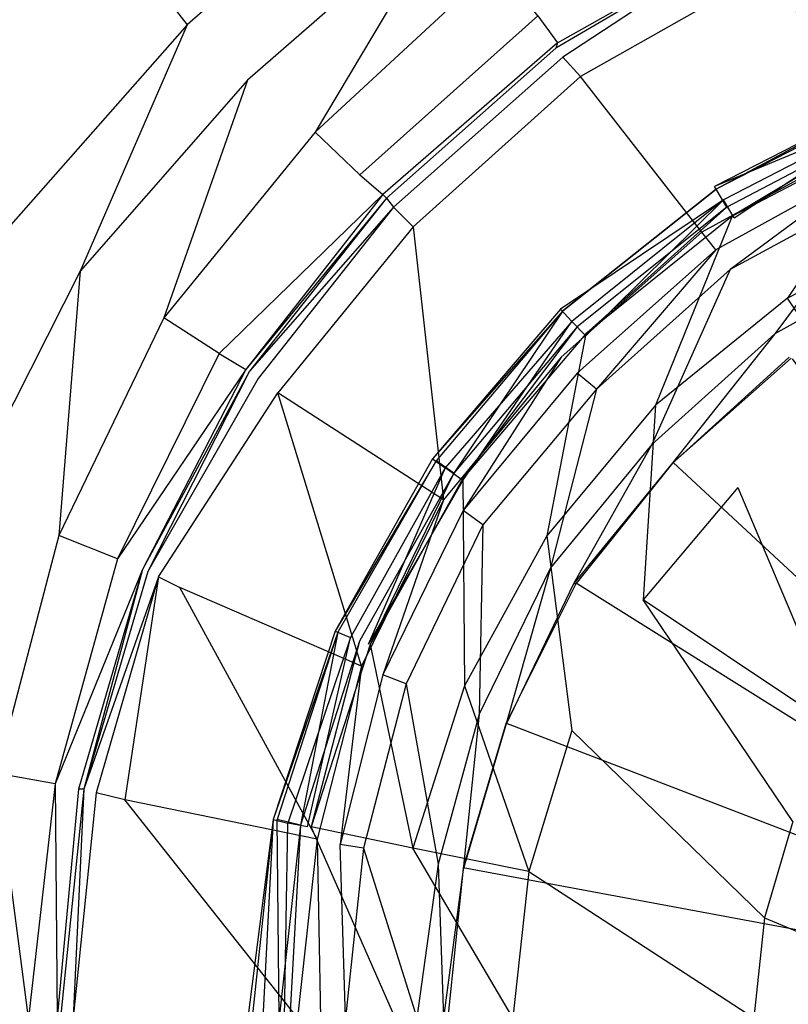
# Model space of a CAD drawing. Extents: x 0 to 1.4, y -0.9 to 0.
# Tile 9 of 18: x 0.63 to 0.673, y -0.4493 to -0.3942. Entities that reach past the tile are written whole.
import ezdxf

# ---------------------------------------------------------------- set-up
doc = ezdxf.new("R2010")
doc.units = 0
doc.layers.add('L0_ABLAUF_INF_0___REPLACEMTFORE', color=7, linetype='CONTINUOUS')
doc.layers.add('L1_WANNE_0_N_6231S4____REPLACEM', color=7, linetype='CONTINUOUS')

msp = doc.modelspace()

# ---------------------------------------------------------------- linework, layer by layer
at = {"layer": 'L0_ABLAUF_INF_0___REPLACEMTFORE', "color": 8}
for points, invisible_edges in [([(0.678888, -0.39935, 0.021751), (0.66889, -0.403504, 0.02297), (0.678584, -0.398506, 0.02297), (0.678888, -0.39935, 0.021751)], 14), ([(0.668988, -0.40365, 0.024191), (0.678584, -0.398506, 0.02297), (0.66889, -0.403504, 0.02297), (0.668988, -0.40365, 0.024191)], 13), ([(0.678584, -0.398506, 0.02297), (0.668988, -0.40365, 0.024191), (0.678688, -0.39865, 0.024191), (0.678584, -0.398506, 0.02297)], 14), ([(0.678688, -0.39865, 0.024191), (0.668988, -0.40365, 0.024191), (0.669588, -0.40465, 0.02504), (0.678688, -0.39865, 0.024191)], 14), ([(0.679088, -0.39965, 0.02504), (0.678688, -0.39865, 0.024191), (0.669588, -0.40465, 0.02504), (0.679088, -0.39965, 0.02504)], 14), ([(0.66889, -0.403504, 0.02297), (0.678888, -0.39935, 0.021751), (0.669388, -0.40425, 0.021751), (0.66889, -0.403504, 0.02297)], 13), ([(0.678888, -0.39935, 0.021751), (0.669988, -0.40525, 0.021963), (0.669388, -0.40425, 0.021751), (0.678888, -0.39935, 0.021751)], 13), ([(0.669888, -0.40515, 0.025146), (0.679088, -0.39965, 0.02504), (0.669588, -0.40465, 0.02504), (0.669888, -0.40515, 0.025146)], 13), ([(0.679088, -0.39965, 0.02504), (0.669888, -0.40515, 0.025146), (0.679288, -0.40025, 0.025146), (0.679088, -0.39965, 0.02504)], 14), ([(0.669988, -0.40525, 0.021963), (0.678888, -0.39935, 0.021751), (0.679388, -0.40045, 0.021963), (0.669988, -0.40525, 0.021963)], 14), ([(0.672988, -0.40975, 0.025676), (0.679288, -0.40025, 0.025146), (0.669888, -0.40515, 0.025146), (0.672988, -0.40975, 0.025676)], 13), ([(0.679288, -0.40025, 0.025146), (0.672988, -0.40975, 0.025676), (0.681388, -0.40535, 0.025676), (0.679288, -0.40025, 0.025146)], 14), ([(0.669388, -0.40425, 0.021751), (0.660258, -0.41037, 0.023024), (0.66889, -0.403504, 0.02297), (0.669388, -0.40425, 0.021751)], 14), ([(0.668988, -0.40365, 0.024191), (0.66889, -0.403504, 0.02297), (0.660258, -0.41037, 0.023024), (0.668988, -0.40365, 0.024191)], 14), ([(0.660388, -0.41045, 0.024297), (0.668988, -0.40365, 0.024191), (0.660258, -0.41037, 0.023024), (0.660388, -0.41045, 0.024297)], 14), ([(0.668988, -0.40365, 0.024191), (0.660388, -0.41045, 0.024297), (0.661188, -0.41135, 0.02504), (0.668988, -0.40365, 0.024191)], 14), ([(0.669588, -0.40465, 0.02504), (0.668988, -0.40365, 0.024191), (0.661188, -0.41135, 0.02504), (0.669588, -0.40465, 0.02504)], 14), ([(0.660258, -0.41037, 0.023024), (0.669388, -0.40425, 0.021751), (0.660888, -0.41105, 0.021751), (0.660258, -0.41037, 0.023024)], 13), ([(0.669388, -0.40425, 0.021751), (0.661688, -0.41185, 0.021963), (0.660888, -0.41105, 0.021751), (0.669388, -0.40425, 0.021751)], 13), ([(0.661688, -0.41175, 0.025146), (0.669588, -0.40465, 0.02504), (0.661188, -0.41135, 0.02504), (0.661688, -0.41175, 0.025146)], 13), ([(0.661688, -0.41185, 0.021963), (0.669388, -0.40425, 0.021751), (0.669988, -0.40525, 0.021963), (0.661688, -0.41185, 0.021963)], 14), ([(0.669588, -0.40465, 0.02504), (0.661688, -0.41175, 0.025146), (0.669888, -0.40515, 0.025146), (0.669588, -0.40465, 0.02504)], 14), ([(0.665588, -0.41575, 0.025676), (0.669888, -0.40515, 0.025146), (0.661688, -0.41175, 0.025146), (0.665588, -0.41575, 0.025676)], 13), ([(0.669888, -0.40515, 0.025146), (0.665588, -0.41575, 0.025676), (0.672988, -0.40975, 0.025676), (0.669888, -0.40515, 0.025146)], 14), ([(0.676588, -0.41515, 0.026207), (0.681388, -0.40535, 0.025676), (0.672988, -0.40975, 0.025676), (0.676588, -0.41515, 0.026207)], 13), ([(0.672988, -0.40975, 0.025676), (0.665588, -0.41575, 0.025676), (0.670188, -0.42035, 0.026313), (0.672988, -0.40975, 0.025676)], 14), ([(0.676588, -0.41515, 0.026207), (0.672988, -0.40975, 0.025676), (0.670188, -0.42035, 0.026313), (0.676588, -0.41515, 0.026207)], 14), ([(0.660258, -0.41037, 0.023024), (0.660888, -0.41105, 0.021751), (0.653089, -0.41875, 0.023024), (0.660258, -0.41037, 0.023024)], 14), ([(0.660258, -0.41037, 0.023024), (0.653089, -0.41875, 0.023024), (0.660388, -0.41045, 0.024297), (0.660258, -0.41037, 0.023024)], 14), ([(0.660388, -0.41045, 0.024297), (0.653089, -0.41875, 0.023024), (0.653288, -0.41885, 0.024297), (0.660388, -0.41045, 0.024297)], 14), ([(0.654288, -0.41955, 0.02504), (0.660388, -0.41045, 0.024297), (0.653288, -0.41885, 0.024297), (0.654288, -0.41955, 0.02504)], 13), ([(0.660388, -0.41045, 0.024297), (0.654288, -0.41955, 0.02504), (0.661188, -0.41135, 0.02504), (0.660388, -0.41045, 0.024297)], 14), ([(0.660888, -0.41105, 0.021751), (0.653788, -0.41925, 0.021751), (0.653089, -0.41875, 0.023024), (0.660888, -0.41105, 0.021751)], 14), ([(0.660888, -0.41105, 0.021751), (0.654788, -0.41995, 0.021963), (0.653788, -0.41925, 0.021751), (0.660888, -0.41105, 0.021751)], 13), ([(0.654788, -0.41995, 0.021963), (0.660888, -0.41105, 0.021751), (0.661688, -0.41185, 0.021963), (0.654788, -0.41995, 0.021963)], 14), ([(0.654788, -0.41985, 0.025146), (0.661188, -0.41135, 0.02504), (0.654288, -0.41955, 0.02504), (0.654788, -0.41985, 0.025146)], 13), ([(0.661188, -0.41135, 0.02504), (0.654788, -0.41985, 0.025146), (0.661688, -0.41175, 0.025146), (0.661188, -0.41135, 0.02504)], 14), ([(0.659488, -0.42305, 0.025676), (0.661688, -0.41175, 0.025146), (0.654788, -0.41985, 0.025146), (0.659488, -0.42305, 0.025676)], 13), ([(0.661688, -0.41175, 0.025146), (0.659488, -0.42305, 0.025676), (0.665588, -0.41575, 0.025676), (0.661688, -0.41175, 0.025146)], 14), ([(0.679588, -0.42975, 0.027162), (0.676588, -0.41515, 0.026207), (0.670188, -0.42035, 0.026313), (0.679588, -0.42975, 0.027162)], 14), ([(0.664888, -0.42665, 0.026313), (0.665588, -0.41575, 0.025676), (0.659488, -0.42305, 0.025676), (0.664888, -0.42665, 0.026313)], 13), ([(0.665588, -0.41575, 0.025676), (0.664888, -0.42665, 0.026313), (0.670188, -0.42035, 0.026313), (0.665588, -0.41575, 0.025676)], 14), ([(0.653089, -0.41875, 0.023024), (0.653788, -0.41925, 0.021751), (0.647636, -0.428393, 0.023024), (0.653089, -0.41875, 0.023024)], 14), ([(0.653089, -0.41875, 0.023024), (0.647636, -0.428393, 0.023024), (0.653288, -0.41885, 0.024297), (0.653089, -0.41875, 0.023024)], 14), ([(0.653288, -0.41885, 0.024297), (0.647636, -0.428393, 0.023024), (0.647788, -0.42845, 0.024297), (0.653288, -0.41885, 0.024297)], 14), ([(0.653288, -0.41885, 0.024297), (0.647788, -0.42845, 0.024297), (0.648988, -0.42895, 0.02504), (0.653288, -0.41885, 0.024297)], 14), ([(0.654288, -0.41955, 0.02504), (0.653288, -0.41885, 0.024297), (0.648988, -0.42895, 0.02504), (0.654288, -0.41955, 0.02504)], 14), ([(0.653788, -0.41925, 0.021751), (0.648488, -0.42875, 0.021751), (0.647636, -0.428393, 0.023024), (0.653788, -0.41925, 0.021751)], 14), ([(0.653788, -0.41925, 0.021751), (0.649488, -0.42915, 0.021963), (0.648488, -0.42875, 0.021751), (0.653788, -0.41925, 0.021751)], 14), ([(0.649588, -0.42915, 0.025146), (0.654288, -0.41955, 0.02504), (0.648988, -0.42895, 0.02504), (0.649588, -0.42915, 0.025146)], 13), ([(0.654788, -0.41995, 0.021963), (0.649488, -0.42915, 0.021963), (0.653788, -0.41925, 0.021751), (0.654788, -0.41995, 0.021963)], 14), ([(0.654288, -0.41955, 0.02504), (0.649588, -0.42915, 0.025146), (0.654788, -0.41985, 0.025146), (0.654288, -0.41955, 0.02504)], 14), ([(0.654888, -0.43145, 0.025676), (0.654788, -0.41985, 0.025146), (0.649588, -0.42915, 0.025146), (0.654888, -0.43145, 0.025676)], 13), ([(0.654788, -0.41985, 0.025146), (0.654888, -0.43145, 0.025676), (0.659488, -0.42305, 0.025676), (0.654788, -0.41985, 0.025146)], 14), ([(0.675988, -0.43405, 0.027162), (0.670188, -0.42035, 0.026313), (0.664888, -0.42665, 0.026313), (0.675988, -0.43405, 0.027162)], 13), ([(0.670188, -0.42035, 0.026313), (0.675988, -0.43405, 0.027162), (0.679588, -0.42975, 0.027162), (0.670188, -0.42035, 0.026313)], 14), ([(0.660888, -0.43395, 0.026313), (0.659488, -0.42305, 0.025676), (0.654888, -0.43145, 0.025676), (0.660888, -0.43395, 0.026313)], 13), ([(0.659488, -0.42305, 0.025676), (0.660888, -0.43395, 0.026313), (0.664888, -0.42665, 0.026313), (0.659488, -0.42305, 0.025676)], 14), ([(0.673288, -0.43905, 0.027268), (0.664888, -0.42665, 0.026313), (0.660888, -0.43395, 0.026313), (0.673288, -0.43905, 0.027268)], 14), ([(0.675988, -0.43405, 0.027162), (0.664888, -0.42665, 0.026313), (0.673288, -0.43905, 0.027268), (0.675988, -0.43405, 0.027162)], 14), ([(0.647636, -0.428393, 0.023024), (0.648488, -0.42875, 0.021751), (0.644153, -0.438944, 0.023024), (0.647636, -0.428393, 0.023024)], 14), ([(0.647636, -0.428393, 0.023024), (0.644153, -0.438944, 0.023024), (0.647788, -0.42845, 0.024297), (0.647636, -0.428393, 0.023024)], 14), ([(0.647788, -0.42845, 0.024297), (0.644153, -0.438944, 0.023024), (0.644388, -0.43895, 0.024297), (0.647788, -0.42845, 0.024297)], 14), ([(0.648488, -0.42875, 0.021751), (0.644988, -0.43915, 0.021751), (0.644153, -0.438944, 0.023024), (0.648488, -0.42875, 0.021751)], 14), ([(0.645688, -0.43925, 0.02504), (0.647788, -0.42845, 0.024297), (0.644388, -0.43895, 0.024297), (0.645688, -0.43925, 0.02504)], 13), ([(0.648488, -0.42875, 0.021751), (0.646088, -0.43935, 0.021963), (0.644988, -0.43915, 0.021751), (0.648488, -0.42875, 0.021751)], 13), ([(0.647788, -0.42845, 0.024297), (0.645688, -0.43925, 0.02504), (0.648988, -0.42895, 0.02504), (0.647788, -0.42845, 0.024297)], 14), ([(0.646288, -0.43935, 0.025146), (0.648988, -0.42895, 0.02504), (0.645688, -0.43925, 0.02504), (0.646288, -0.43935, 0.025146)], 13), ([(0.646088, -0.43935, 0.021963), (0.648488, -0.42875, 0.021751), (0.649488, -0.42915, 0.021963), (0.646088, -0.43935, 0.021963)], 14), ([(0.648988, -0.42895, 0.02504), (0.646288, -0.43935, 0.025146), (0.649588, -0.42915, 0.025146), (0.648988, -0.42895, 0.02504)], 14), ([(0.651988, -0.44055, 0.025676), (0.649588, -0.42915, 0.025146), (0.646288, -0.43935, 0.025146), (0.651988, -0.44055, 0.025676)], 13), ([(0.649588, -0.42915, 0.025146), (0.651988, -0.44055, 0.025676), (0.654888, -0.43145, 0.025676), (0.649588, -0.42915, 0.025146)], 14), ([(0.658488, -0.44185, 0.026313), (0.654888, -0.43145, 0.025676), (0.651988, -0.44055, 0.025676), (0.658488, -0.44185, 0.026313)], 13), ([(0.654888, -0.43145, 0.025676), (0.658488, -0.44185, 0.026313), (0.660888, -0.43395, 0.026313), (0.654888, -0.43145, 0.025676)], 14), ([(0.671688, -0.44445, 0.027268), (0.660888, -0.43395, 0.026313), (0.658488, -0.44185, 0.026313), (0.671688, -0.44445, 0.027268)], 13), ([(0.660888, -0.43395, 0.026313), (0.671688, -0.44445, 0.027268), (0.673288, -0.43905, 0.027268), (0.660888, -0.43395, 0.026313)], 14), ([(0.644153, -0.438944, 0.023024), (0.643588, -0.45005, 0.021751), (0.642739, -0.45005, 0.023078), (0.644153, -0.438944, 0.023024)], 14), ([(0.642988, -0.45005, 0.024403), (0.644153, -0.438944, 0.023024), (0.642739, -0.45005, 0.023078), (0.642988, -0.45005, 0.024403)], 13), ([(0.644153, -0.438944, 0.023024), (0.642988, -0.45005, 0.024403), (0.644388, -0.43895, 0.024297), (0.644153, -0.438944, 0.023024)], 14), ([(0.644488, -0.45005, 0.02504), (0.644388, -0.43895, 0.024297), (0.642988, -0.45005, 0.024403), (0.644488, -0.45005, 0.02504)], 14), ([(0.644153, -0.438944, 0.023024), (0.644988, -0.43915, 0.021751), (0.643588, -0.45005, 0.021751), (0.644153, -0.438944, 0.023024)], 14), ([(0.644988, -0.43915, 0.021751), (0.644788, -0.45005, 0.021963), (0.643588, -0.45005, 0.021751), (0.644988, -0.43915, 0.021751)], 13), ([(0.645688, -0.43925, 0.02504), (0.644388, -0.43895, 0.024297), (0.644488, -0.45005, 0.02504), (0.645688, -0.43925, 0.02504)], 14), ([(0.645088, -0.45005, 0.025146), (0.645688, -0.43925, 0.02504), (0.644488, -0.45005, 0.02504), (0.645088, -0.45005, 0.025146)], 13), ([(0.644788, -0.45005, 0.021963), (0.644988, -0.43915, 0.021751), (0.646088, -0.43935, 0.021963), (0.644788, -0.45005, 0.021963)], 14), ([(0.645688, -0.43925, 0.02504), (0.645088, -0.45005, 0.025146), (0.646288, -0.43935, 0.025146), (0.645688, -0.43925, 0.02504)], 14), ([(0.650988, -0.45005, 0.025782), (0.646288, -0.43935, 0.025146), (0.645088, -0.45005, 0.025146), (0.650988, -0.45005, 0.025782)], 14), ([(0.651988, -0.44055, 0.025676), (0.646288, -0.43935, 0.025146), (0.650988, -0.45005, 0.025782), (0.651988, -0.44055, 0.025676)], 14), ([(0.685389, -0.44715, 0.027798), (0.673288, -0.43905, 0.027268), (0.671688, -0.44445, 0.027268), (0.685389, -0.44715, 0.027798)], 13), ([(0.657588, -0.45005, 0.026313), (0.651988, -0.44055, 0.025676), (0.650988, -0.45005, 0.025782), (0.657588, -0.45005, 0.026313)], 14), ([(0.658488, -0.44185, 0.026313), (0.651988, -0.44055, 0.025676), (0.657588, -0.45005, 0.026313), (0.658488, -0.44185, 0.026313)], 14), ([(0.671088, -0.45005, 0.027268), (0.658488, -0.44185, 0.026313), (0.657588, -0.45005, 0.026313), (0.671088, -0.45005, 0.027268)], 13), ([(0.658488, -0.44185, 0.026313), (0.671088, -0.45005, 0.027268), (0.671688, -0.44445, 0.027268), (0.658488, -0.44185, 0.026313)], 14), ([(0.685189, -0.45005, 0.027798), (0.671688, -0.44445, 0.027268), (0.671088, -0.45005, 0.027268), (0.685189, -0.45005, 0.027798)], 13), ([(0.671688, -0.44445, 0.027268), (0.685189, -0.45005, 0.027798), (0.685389, -0.44715, 0.027798), (0.671688, -0.44445, 0.027268)], 14)]:
    msp.add_3dface(points, dxfattribs=dict(at, invisible_edges=invisible_edges))
at = {"layer": 'L1_WANNE_0_N_6231S4____REPLACEM', "color": 8}
for points, invisible_edges in [([(0.582167, -0.626368), (0.582159, -0.273679), (0.7, -0.237934), (0.582167, -0.626368)], 15), ([(0.582167, -0.626368), (0.7, -0.237934), (0.7, -0.662109), (0.582167, -0.626368)], 15), ([(0.639331, -0.394444, 0.028541), (0.573675, -0.309179, 0.030536), (0.563576, -0.317558, 0.030542), (0.639331, -0.394444, 0.028541)], 13), ([(0.573675, -0.309179, 0.030536), (0.639331, -0.394444, 0.028541), (0.651307, -0.383943, 0.028541), (0.573675, -0.309179, 0.030536)], 14), ([(0.563576, -0.317558, 0.030542), (0.629451, -0.405646, 0.028541), (0.639331, -0.394444, 0.028541), (0.563576, -0.317558, 0.030542)], 14), ([(0.651307, -0.383943, 0.028541), (0.639331, -0.394444, 0.028541), (0.642724, -0.397545, 0.028435), (0.651307, -0.383943, 0.028541)], 14), ([(0.654202, -0.387544, 0.028541), (0.651307, -0.383943, 0.028541), (0.642724, -0.397545, 0.028435), (0.654202, -0.387544, 0.028541)], 14), ([(0.646517, -0.400445, 0.028329), (0.654202, -0.387544, 0.028541), (0.642724, -0.397545, 0.028435), (0.646517, -0.400445, 0.028329)], 13), ([(0.654202, -0.387544, 0.028541), (0.646517, -0.400445, 0.028329), (0.656697, -0.391044, 0.028435), (0.654202, -0.387544, 0.028541)], 14), ([(0.685839, -0.387144, 0.01634), (0.672166, -0.391244, 0.016552), (0.677356, -0.401045, 0.008382), (0.685839, -0.387144, 0.01634)], 14), ([(0.658992, -0.393944, 0.027268), (0.66009, -0.395445, 0.02366), (0.671068, -0.389044, 0.02366), (0.658992, -0.393944, 0.027268)], 14), ([(0.66009, -0.395445, 0.02366), (0.670769, -0.389444, 0.020477), (0.671068, -0.389044, 0.02366), (0.66009, -0.395445, 0.02366)], 14), ([(0.670769, -0.389444, 0.020477), (0.66009, -0.395445, 0.02366), (0.65999, -0.395745, 0.020477), (0.670769, -0.389444, 0.020477)], 13), ([(0.670769, -0.389444, 0.020477), (0.65999, -0.395745, 0.020477), (0.660389, -0.396245, 0.018355), (0.670769, -0.389444, 0.020477)], 14), ([(0.670769, -0.389444, 0.020477), (0.660389, -0.396245, 0.018355), (0.671168, -0.390044, 0.018249), (0.670769, -0.389444, 0.020477)], 14), ([(0.660389, -0.396245, 0.018355), (0.661387, -0.397345, 0.016658), (0.671168, -0.390044, 0.018249), (0.660389, -0.396245, 0.018355)], 14), ([(0.672166, -0.391244, 0.016552), (0.671168, -0.390044, 0.018249), (0.661387, -0.397345, 0.016658), (0.672166, -0.391244, 0.016552)], 14), ([(0.656697, -0.391044, 0.028435), (0.646517, -0.400445, 0.028329), (0.649012, -0.402845, 0.027056), (0.656697, -0.391044, 0.028435)], 14), ([(0.658992, -0.393944, 0.027268), (0.656697, -0.391044, 0.028435), (0.649012, -0.402845, 0.027056), (0.658992, -0.393944, 0.027268)], 14), ([(0.672166, -0.391244, 0.016552), (0.661387, -0.397345, 0.016658), (0.668174, -0.406046, 0.008488), (0.672166, -0.391244, 0.016552)], 14), ([(0.677356, -0.401045, 0.008382), (0.672166, -0.391244, 0.016552), (0.668174, -0.406046, 0.008488), (0.677356, -0.401045, 0.008382)], 14), ([(0.658992, -0.393944, 0.027268), (0.649012, -0.402845, 0.027056), (0.66009, -0.395445, 0.02366), (0.658992, -0.393944, 0.027268)], 14), ([(0.633343, -0.408246, 0.028435), (0.639331, -0.394444, 0.028541), (0.629451, -0.405646, 0.028541), (0.633343, -0.408246, 0.028435)], 13), ([(0.639331, -0.394444, 0.028541), (0.633343, -0.408246, 0.028435), (0.642724, -0.397545, 0.028435), (0.639331, -0.394444, 0.028541)], 14), ([(0.649012, -0.402845, 0.027056), (0.650309, -0.403945, 0.023554), (0.66009, -0.395445, 0.02366), (0.649012, -0.402845, 0.027056)], 14), ([(0.66009, -0.395445, 0.02366), (0.650309, -0.403945, 0.023554), (0.65999, -0.395745, 0.020477), (0.66009, -0.395445, 0.02366)], 14), ([(0.650309, -0.403945, 0.023554), (0.650509, -0.404145, 0.020477), (0.65999, -0.395745, 0.020477), (0.650309, -0.403945, 0.023554)], 14), ([(0.65999, -0.395745, 0.020477), (0.650509, -0.404145, 0.020477), (0.660389, -0.396245, 0.018355), (0.65999, -0.395745, 0.020477)], 14), ([(0.650509, -0.404145, 0.020477), (0.650908, -0.404645, 0.018249), (0.660389, -0.396245, 0.018355), (0.650509, -0.404145, 0.020477)], 14), ([(0.660389, -0.396245, 0.018355), (0.650908, -0.404645, 0.018249), (0.652006, -0.405746, 0.016658), (0.660389, -0.396245, 0.018355)], 14), ([(0.661387, -0.397345, 0.016658), (0.660389, -0.396245, 0.018355), (0.652006, -0.405746, 0.016658), (0.661387, -0.397345, 0.016658)], 14), ([(0.661387, -0.397345, 0.016658), (0.652006, -0.405746, 0.016658), (0.66029, -0.413046, 0.008382), (0.661387, -0.397345, 0.016658)], 14), ([(0.668174, -0.406046, 0.008488), (0.661387, -0.397345, 0.016658), (0.66029, -0.413046, 0.008382), (0.668174, -0.406046, 0.008488)], 14), ([(0.638034, -0.410846, 0.028329), (0.642724, -0.397545, 0.028435), (0.633343, -0.408246, 0.028435), (0.638034, -0.410846, 0.028329)], 13), ([(0.642724, -0.397545, 0.028435), (0.638034, -0.410846, 0.028329), (0.646517, -0.400445, 0.028329), (0.642724, -0.397545, 0.028435)], 14), ([(0.646517, -0.400445, 0.028329), (0.638034, -0.410846, 0.028329), (0.641128, -0.412846, 0.027162), (0.646517, -0.400445, 0.028329)], 14), ([(0.649012, -0.402845, 0.027056), (0.646517, -0.400445, 0.028329), (0.641128, -0.412846, 0.027162), (0.649012, -0.402845, 0.027056)], 14), ([(0.677356, -0.401045, 0.008382), (0.668174, -0.406046, 0.008488), (0.668972, -0.407046, 0.007745), (0.677356, -0.401045, 0.008382)], 14), ([(0.677855, -0.402145, 0.007745), (0.677356, -0.401045, 0.008382), (0.668972, -0.407046, 0.007745), (0.677855, -0.402145, 0.007745)], 14), ([(0.669771, -0.408146, 0.007427), (0.677855, -0.402145, 0.007745), (0.668972, -0.407046, 0.007745), (0.669771, -0.408146, 0.007427)], 13), ([(0.677855, -0.402145, 0.007745), (0.669771, -0.408146, 0.007427), (0.678454, -0.403445, 0.007427), (0.677855, -0.402145, 0.007745)], 14), ([(0.641128, -0.412846, 0.027162), (0.650309, -0.403945, 0.023554), (0.649012, -0.402845, 0.027056), (0.641128, -0.412846, 0.027162)], 14), ([(0.672266, -0.411746, 0.007427), (0.678454, -0.403445, 0.007427), (0.669771, -0.408146, 0.007427), (0.672266, -0.411746, 0.007427)], 13), ([(0.678454, -0.403445, 0.007427), (0.672266, -0.411746, 0.007427), (0.68015, -0.407346, 0.007427), (0.678454, -0.403445, 0.007427)], 14), ([(0.650309, -0.403945, 0.023554), (0.641128, -0.412846, 0.027162), (0.642625, -0.413746, 0.023554), (0.650309, -0.403945, 0.023554)], 13), ([(0.650309, -0.403945, 0.023554), (0.642625, -0.413746, 0.023554), (0.650509, -0.404145, 0.020477), (0.650309, -0.403945, 0.023554)], 14), ([(0.650509, -0.404145, 0.020477), (0.642625, -0.413746, 0.023554), (0.642824, -0.413846, 0.020371), (0.650509, -0.404145, 0.020477)], 14), ([(0.650509, -0.404145, 0.020477), (0.642824, -0.413846, 0.020371), (0.650908, -0.404645, 0.018249), (0.650509, -0.404145, 0.020477)], 14), ([(0.650908, -0.404645, 0.018249), (0.642824, -0.413846, 0.020371), (0.643323, -0.414246, 0.018355), (0.650908, -0.404645, 0.018249)], 14), ([(0.650908, -0.404645, 0.018249), (0.643323, -0.414246, 0.018355), (0.644421, -0.415047, 0.016764), (0.650908, -0.404645, 0.018249)], 14), ([(0.652006, -0.405746, 0.016658), (0.650908, -0.404645, 0.018249), (0.644421, -0.415047, 0.016764), (0.652006, -0.405746, 0.016658)], 14), ([(0.629451, -0.405646, 0.028541), (0.626856, -0.421047, 0.028435), (0.633343, -0.408246, 0.028435), (0.629451, -0.405646, 0.028541)], 14), ([(0.653703, -0.421047, 0.008488), (0.652006, -0.405746, 0.016658), (0.644421, -0.415047, 0.016764), (0.653703, -0.421047, 0.008488)], 13), ([(0.652006, -0.405746, 0.016658), (0.653703, -0.421047, 0.008488), (0.66029, -0.413046, 0.008382), (0.652006, -0.405746, 0.016658)], 14), ([(0.668174, -0.406046, 0.008488), (0.66029, -0.413046, 0.008382), (0.661188, -0.413946, 0.007745), (0.668174, -0.406046, 0.008488)], 14), ([(0.668972, -0.407046, 0.007745), (0.668174, -0.406046, 0.008488), (0.661188, -0.413946, 0.007745), (0.668972, -0.407046, 0.007745)], 14), ([(0.662286, -0.414846, 0.007427), (0.668972, -0.407046, 0.007745), (0.661188, -0.413946, 0.007745), (0.662286, -0.414846, 0.007427)], 13), ([(0.668972, -0.407046, 0.007745), (0.662286, -0.414846, 0.007427), (0.669771, -0.408146, 0.007427), (0.668972, -0.407046, 0.007745)], 14), ([(0.673064, -0.413046, 0.007427), (0.68015, -0.407346, 0.007427), (0.672266, -0.411746, 0.007427), (0.673064, -0.413046, 0.007427)], 13), ([(0.632145, -0.423047, 0.028329), (0.633343, -0.408246, 0.028435), (0.626856, -0.421047, 0.028435), (0.632145, -0.423047, 0.028329)], 13), ([(0.633343, -0.408246, 0.028435), (0.632145, -0.423047, 0.028329), (0.638034, -0.410846, 0.028329), (0.633343, -0.408246, 0.028435)], 14), ([(0.66538, -0.417947, 0.007427), (0.669771, -0.408146, 0.007427), (0.662286, -0.414846, 0.007427), (0.66538, -0.417947, 0.007427)], 13), ([(0.669771, -0.408146, 0.007427), (0.66538, -0.417947, 0.007427), (0.672266, -0.411746, 0.007427), (0.669771, -0.408146, 0.007427)], 14), ([(0.638034, -0.410846, 0.028329), (0.632145, -0.423047, 0.028329), (0.635439, -0.424347, 0.026843), (0.638034, -0.410846, 0.028329)], 14), ([(0.641128, -0.412846, 0.027162), (0.638034, -0.410846, 0.028329), (0.635439, -0.424347, 0.026843), (0.641128, -0.412846, 0.027162)], 14), ([(0.666477, -0.419047, 0.007427), (0.672266, -0.411746, 0.007427), (0.66538, -0.417947, 0.007427), (0.666477, -0.419047, 0.007427)], 13), ([(0.672266, -0.411746, 0.007427), (0.666477, -0.419047, 0.007427), (0.673064, -0.413046, 0.007427), (0.672266, -0.411746, 0.007427)], 14), ([(0.641128, -0.412846, 0.027162), (0.635439, -0.424347, 0.026843), (0.642625, -0.413746, 0.023554), (0.641128, -0.412846, 0.027162)], 14), ([(0.6548, -0.421647, 0.007851), (0.66029, -0.413046, 0.008382), (0.653703, -0.421047, 0.008488), (0.6548, -0.421647, 0.007851)], 13), ([(0.66029, -0.413046, 0.008382), (0.6548, -0.421647, 0.007851), (0.661188, -0.413946, 0.007745), (0.66029, -0.413046, 0.008382)], 14), ([(0.673064, -0.413046, 0.007427), (0.666477, -0.419047, 0.007427), (0.673189, -0.413109, 0.006434), (0.673064, -0.413046, 0.007427)], 14), ([(0.666477, -0.419047, 0.007427), (0.66654, -0.418984, 0.006434), (0.673189, -0.413109, 0.006434), (0.666477, -0.419047, 0.007427)], 14), ([(0.673189, -0.413109, 0.006434), (0.66654, -0.418984, 0.006434), (0.673264, -0.413146, 0.005836), (0.673189, -0.413109, 0.006434)], 14), ([(0.66654, -0.418984, 0.006434), (0.666577, -0.418947, 0.005836), (0.673264, -0.413146, 0.005836), (0.66654, -0.418984, 0.006434)], 14), ([(0.7, -0.450031, 0.005836), (0.673264, -0.413146, 0.005836), (0.666577, -0.418947, 0.005836), (0.7, -0.450031, 0.005836)], 14), ([(0.642625, -0.413746, 0.023554), (0.635439, -0.424347, 0.026843), (0.636836, -0.424947, 0.023448), (0.642625, -0.413746, 0.023554)], 14), ([(0.642625, -0.413746, 0.023554), (0.636836, -0.424947, 0.023448), (0.642824, -0.413846, 0.020371), (0.642625, -0.413746, 0.023554)], 14), ([(0.642824, -0.413846, 0.020371), (0.636836, -0.424947, 0.023448), (0.637135, -0.425048, 0.020265), (0.642824, -0.413846, 0.020371)], 14), ([(0.642824, -0.413846, 0.020371), (0.637135, -0.425048, 0.020265), (0.643323, -0.414246, 0.018355), (0.642824, -0.413846, 0.020371)], 14), ([(0.661188, -0.413946, 0.007745), (0.6548, -0.421647, 0.007851), (0.655898, -0.422447, 0.007427), (0.661188, -0.413946, 0.007745)], 14), ([(0.662286, -0.414846, 0.007427), (0.661188, -0.413946, 0.007745), (0.655898, -0.422447, 0.007427), (0.662286, -0.414846, 0.007427)], 14), ([(0.643323, -0.414246, 0.018355), (0.637135, -0.425048, 0.020265), (0.637734, -0.425348, 0.018249), (0.643323, -0.414246, 0.018355)], 14), ([(0.637734, -0.425348, 0.018249), (0.644421, -0.415047, 0.016764), (0.643323, -0.414246, 0.018355), (0.637734, -0.425348, 0.018249)], 14), ([(0.644421, -0.415047, 0.016764), (0.637734, -0.425348, 0.018249), (0.638932, -0.425948, 0.016658), (0.644421, -0.415047, 0.016764)], 13), ([(0.649112, -0.430348, 0.008382), (0.644421, -0.415047, 0.016764), (0.638932, -0.425948, 0.016658), (0.649112, -0.430348, 0.008382)], 14), ([(0.653703, -0.421047, 0.008488), (0.644421, -0.415047, 0.016764), (0.649112, -0.430348, 0.008382), (0.653703, -0.421047, 0.008488)], 14), ([(0.659691, -0.424847, 0.007427), (0.662286, -0.414846, 0.007427), (0.655898, -0.422447, 0.007427), (0.659691, -0.424847, 0.007427)], 13), ([(0.662286, -0.414846, 0.007427), (0.659691, -0.424847, 0.007427), (0.66538, -0.417947, 0.007427), (0.662286, -0.414846, 0.007427)], 14), ([(0.660988, -0.425748, 0.007427), (0.66538, -0.417947, 0.007427), (0.659691, -0.424847, 0.007427), (0.660988, -0.425748, 0.007427)], 13), ([(0.66538, -0.417947, 0.007427), (0.660988, -0.425748, 0.007427), (0.666477, -0.419047, 0.007427), (0.66538, -0.417947, 0.007427)], 14), ([(0.66654, -0.418984, 0.006434), (0.661113, -0.425748, 0.006434), (0.661188, -0.425748, 0.005836), (0.66654, -0.418984, 0.006434)], 14), ([(0.66654, -0.418984, 0.006434), (0.666477, -0.419047, 0.007427), (0.661113, -0.425748, 0.006434), (0.66654, -0.418984, 0.006434)], 14), ([(0.666577, -0.418947, 0.005836), (0.66654, -0.418984, 0.006434), (0.661188, -0.425748, 0.005836), (0.666577, -0.418947, 0.005836)], 14), ([(0.7, -0.450031, 0.005836), (0.666577, -0.418947, 0.005836), (0.661188, -0.425748, 0.005836), (0.7, -0.450031, 0.005836)], 14), ([(0.666477, -0.419047, 0.007427), (0.660988, -0.425748, 0.007427), (0.661113, -0.425748, 0.006434), (0.666477, -0.419047, 0.007427)], 14), ([(0.626856, -0.421047, 0.028435), (0.628652, -0.436349, 0.028329), (0.632145, -0.423047, 0.028329), (0.626856, -0.421047, 0.028435)], 14), ([(0.650309, -0.430848, 0.007745), (0.653703, -0.421047, 0.008488), (0.649112, -0.430348, 0.008382), (0.650309, -0.430848, 0.007745)], 13), ([(0.653703, -0.421047, 0.008488), (0.650309, -0.430848, 0.007745), (0.6548, -0.421647, 0.007851), (0.653703, -0.421047, 0.008488)], 14), ([(0.6548, -0.421647, 0.007851), (0.650309, -0.430848, 0.007745), (0.651607, -0.431348, 0.007427), (0.6548, -0.421647, 0.007851)], 14), ([(0.655898, -0.422447, 0.007427), (0.6548, -0.421647, 0.007851), (0.651607, -0.431348, 0.007427), (0.655898, -0.422447, 0.007427)], 14), ([(0.655699, -0.433048, 0.007427), (0.655898, -0.422447, 0.007427), (0.651607, -0.431348, 0.007427), (0.655699, -0.433048, 0.007427)], 13), ([(0.655898, -0.422447, 0.007427), (0.655699, -0.433048, 0.007427), (0.659691, -0.424847, 0.007427), (0.655898, -0.422447, 0.007427)], 14), ([(0.632145, -0.423047, 0.028329), (0.628652, -0.436349, 0.028329), (0.631946, -0.436949, 0.026631), (0.632145, -0.423047, 0.028329)], 14), ([(0.635439, -0.424347, 0.026843), (0.632145, -0.423047, 0.028329), (0.631946, -0.436949, 0.026631), (0.635439, -0.424347, 0.026843)], 14), ([(0.635439, -0.424347, 0.026843), (0.631946, -0.436949, 0.026631), (0.636836, -0.424947, 0.023448), (0.635439, -0.424347, 0.026843)], 14), ([(0.636836, -0.424947, 0.023448), (0.631946, -0.436949, 0.026631), (0.633243, -0.437249, 0.023448), (0.636836, -0.424947, 0.023448)], 14), ([(0.636836, -0.424947, 0.023448), (0.633243, -0.437249, 0.023448), (0.633543, -0.437249, 0.020159), (0.636836, -0.424947, 0.023448)], 14), ([(0.636836, -0.424947, 0.023448), (0.633543, -0.437249, 0.020159), (0.637135, -0.425048, 0.020265), (0.636836, -0.424947, 0.023448)], 14), ([(0.637135, -0.425048, 0.020265), (0.633543, -0.437249, 0.020159), (0.637734, -0.425348, 0.018249), (0.637135, -0.425048, 0.020265)], 14), ([(0.657196, -0.433648, 0.007427), (0.659691, -0.424847, 0.007427), (0.655699, -0.433048, 0.007427), (0.657196, -0.433648, 0.007427)], 13), ([(0.659691, -0.424847, 0.007427), (0.657196, -0.433648, 0.007427), (0.660988, -0.425748, 0.007427), (0.659691, -0.424847, 0.007427)], 14), ([(0.637734, -0.425348, 0.018249), (0.633543, -0.437249, 0.020159), (0.634241, -0.437449, 0.018037), (0.637734, -0.425348, 0.018249)], 14), ([(0.637734, -0.425348, 0.018249), (0.634241, -0.437449, 0.018037), (0.635838, -0.437849, 0.016446), (0.637734, -0.425348, 0.018249)], 14), ([(0.637734, -0.425348, 0.018249), (0.635838, -0.437849, 0.016446), (0.638932, -0.425948, 0.016658), (0.637734, -0.425348, 0.018249)], 14), ([(0.646617, -0.440049, 0.008276), (0.638932, -0.425948, 0.016658), (0.635838, -0.437849, 0.016446), (0.646617, -0.440049, 0.008276)], 14), ([(0.649112, -0.430348, 0.008382), (0.638932, -0.425948, 0.016658), (0.646617, -0.440049, 0.008276), (0.649112, -0.430348, 0.008382)], 14), ([(0.660988, -0.425748, 0.007427), (0.657196, -0.433648, 0.007427), (0.657196, -0.433586, 0.006434), (0.660988, -0.425748, 0.007427)], 14), ([(0.661113, -0.425748, 0.006434), (0.660988, -0.425748, 0.007427), (0.657196, -0.433586, 0.006434), (0.661113, -0.425748, 0.006434)], 14), ([(0.661113, -0.425748, 0.006434), (0.657196, -0.433586, 0.006434), (0.657196, -0.433548, 0.005836), (0.661113, -0.425748, 0.006434)], 14), ([(0.661188, -0.425748, 0.005836), (0.661113, -0.425748, 0.006434), (0.657196, -0.433548, 0.005836), (0.661188, -0.425748, 0.005836)], 14), ([(0.7, -0.450031, 0.005836), (0.661188, -0.425748, 0.005836), (0.657196, -0.433548, 0.005836), (0.7, -0.450031, 0.005836)], 14), ([(0.647914, -0.440349, 0.007639), (0.649112, -0.430348, 0.008382), (0.646617, -0.440049, 0.008276), (0.647914, -0.440349, 0.007639)], 13), ([(0.649112, -0.430348, 0.008382), (0.647914, -0.440349, 0.007639), (0.650309, -0.430848, 0.007745), (0.649112, -0.430348, 0.008382)], 14), ([(0.650309, -0.430848, 0.007745), (0.647914, -0.440349, 0.007639), (0.649212, -0.440549, 0.007427), (0.650309, -0.430848, 0.007745)], 14), ([(0.651607, -0.431348, 0.007427), (0.650309, -0.430848, 0.007745), (0.649212, -0.440549, 0.007427), (0.651607, -0.431348, 0.007427)], 14), ([(0.653403, -0.441449, 0.007427), (0.651607, -0.431348, 0.007427), (0.649212, -0.440549, 0.007427), (0.653403, -0.441449, 0.007427)], 13), ([(0.651607, -0.431348, 0.007427), (0.653403, -0.441449, 0.007427), (0.655699, -0.433048, 0.007427), (0.651607, -0.431348, 0.007427)], 14), ([(0.6548, -0.441749, 0.007427), (0.655699, -0.433048, 0.007427), (0.653403, -0.441449, 0.007427), (0.6548, -0.441749, 0.007427)], 13), ([(0.655699, -0.433048, 0.007427), (0.6548, -0.441749, 0.007427), (0.657196, -0.433648, 0.007427), (0.655699, -0.433048, 0.007427)], 14), ([(0.657196, -0.433586, 0.006434), (0.6548, -0.441649, 0.005836), (0.657196, -0.433548, 0.005836), (0.657196, -0.433586, 0.006434)], 14), ([(0.7, -0.450031, 0.005836), (0.657196, -0.433548, 0.005836), (0.6548, -0.441649, 0.005836), (0.7, -0.450031, 0.005836)], 14), ([(0.6548, -0.441649, 0.005836), (0.657196, -0.433586, 0.006434), (0.6548, -0.441687, 0.006434), (0.6548, -0.441649, 0.005836)], 13), ([(0.657196, -0.433648, 0.007427), (0.6548, -0.441687, 0.006434), (0.657196, -0.433586, 0.006434), (0.657196, -0.433648, 0.007427)], 14), ([(0.6548, -0.441687, 0.006434), (0.657196, -0.433648, 0.007427), (0.6548, -0.441749, 0.007427), (0.6548, -0.441687, 0.006434)], 13), ([(0.630449, -0.45005, 0.026843), (0.628652, -0.436349, 0.028329), (0.626956, -0.45005, 0.028329), (0.630449, -0.45005, 0.026843)], 14), ([(0.631946, -0.436949, 0.026631), (0.628652, -0.436349, 0.028329), (0.630449, -0.45005, 0.026843), (0.631946, -0.436949, 0.026631)], 14), ([(0.631946, -0.436949, 0.026631), (0.630449, -0.45005, 0.026843), (0.632046, -0.45005, 0.023448), (0.631946, -0.436949, 0.026631)], 14), ([(0.631946, -0.436949, 0.026631), (0.632046, -0.45005, 0.023448), (0.633243, -0.437249, 0.023448), (0.631946, -0.436949, 0.026631)], 14), ([(0.633243, -0.437249, 0.023448), (0.632046, -0.45005, 0.023448), (0.632245, -0.45005, 0.020265), (0.633243, -0.437249, 0.023448)], 14), ([(0.633543, -0.437249, 0.020159), (0.633243, -0.437249, 0.023448), (0.632245, -0.45005, 0.020265), (0.633543, -0.437249, 0.020159)], 14), ([(0.632944, -0.45005, 0.018249), (0.633543, -0.437249, 0.020159), (0.632245, -0.45005, 0.020265), (0.632944, -0.45005, 0.018249)], 13), ([(0.633543, -0.437249, 0.020159), (0.632944, -0.45005, 0.018249), (0.634241, -0.437449, 0.018037), (0.633543, -0.437249, 0.020159)], 14), ([(0.634241, -0.437449, 0.018037), (0.632944, -0.45005, 0.018249), (0.634441, -0.45005, 0.016552), (0.634241, -0.437449, 0.018037)], 14), ([(0.635838, -0.437849, 0.016446), (0.634241, -0.437449, 0.018037), (0.634441, -0.45005, 0.016552), (0.635838, -0.437849, 0.016446)], 14), ([(0.645519, -0.45005, 0.008382), (0.635838, -0.437849, 0.016446), (0.634441, -0.45005, 0.016552), (0.645519, -0.45005, 0.008382)], 14), ([(0.646617, -0.440049, 0.008276), (0.635838, -0.437849, 0.016446), (0.645519, -0.45005, 0.008382), (0.646617, -0.440049, 0.008276)], 14), ([(0.646816, -0.45005, 0.007745), (0.646617, -0.440049, 0.008276), (0.645519, -0.45005, 0.008382), (0.646816, -0.45005, 0.007745)], 13), ([(0.646617, -0.440049, 0.008276), (0.646816, -0.45005, 0.007745), (0.647914, -0.440349, 0.007639), (0.646617, -0.440049, 0.008276)], 14), ([(0.648214, -0.45005, 0.007427), (0.647914, -0.440349, 0.007639), (0.646816, -0.45005, 0.007745), (0.648214, -0.45005, 0.007427)], 14), ([(0.649212, -0.440549, 0.007427), (0.647914, -0.440349, 0.007639), (0.648214, -0.45005, 0.007427), (0.649212, -0.440549, 0.007427)], 14), ([(0.652206, -0.45005, 0.007427), (0.649212, -0.440549, 0.007427), (0.648214, -0.45005, 0.007427), (0.652206, -0.45005, 0.007427)], 13), ([(0.649212, -0.440549, 0.007427), (0.652206, -0.45005, 0.007427), (0.653403, -0.441449, 0.007427), (0.649212, -0.440549, 0.007427)], 14), ([(0.653703, -0.45005, 0.007427), (0.653403, -0.441449, 0.007427), (0.652206, -0.45005, 0.007427), (0.653703, -0.45005, 0.007427)], 13), ([(0.653403, -0.441449, 0.007427), (0.653703, -0.45005, 0.007427), (0.6548, -0.441749, 0.007427), (0.653403, -0.441449, 0.007427)], 14), ([(0.6548, -0.441749, 0.007427), (0.653703, -0.45005, 0.007427), (0.653952, -0.45005, 0.006434), (0.6548, -0.441749, 0.007427)], 14), ([(0.6548, -0.441687, 0.006434), (0.6548, -0.441749, 0.007427), (0.653952, -0.45005, 0.006434), (0.6548, -0.441687, 0.006434)], 14), ([(0.6548, -0.441687, 0.006434), (0.653952, -0.45005, 0.006434), (0.654102, -0.45005, 0.005836), (0.6548, -0.441687, 0.006434)], 14), ([(0.6548, -0.441649, 0.005836), (0.6548, -0.441687, 0.006434), (0.654102, -0.45005, 0.005836), (0.6548, -0.441649, 0.005836)], 14), ([(0.7, -0.450031, 0.005836), (0.6548, -0.441649, 0.005836), (0.654102, -0.45005, 0.005836), (0.7, -0.450031, 0.005836)], 14)]:
    msp.add_3dface(points, dxfattribs=dict(at, invisible_edges=invisible_edges))

doc.saveas('drawing.dxf')
